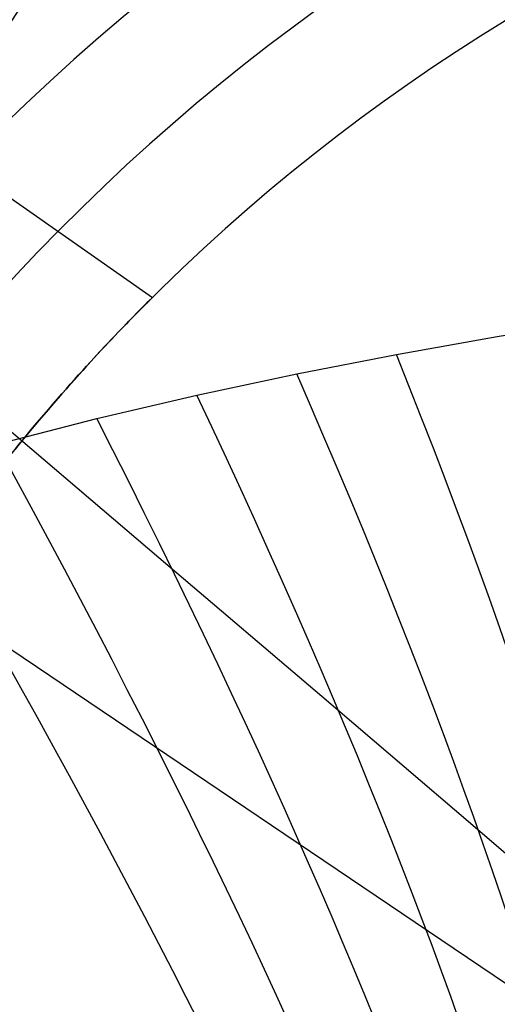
# Model space of a CAD drawing. Extents: x 35624 to 36541, y 4015 to 4839.
# Tile 91 of 150: x 36341 to 36345, y 4153 to 4162. Entities that reach past the tile are written whole.
import ezdxf

# ---------------------------------------------------------------- set-up
doc = ezdxf.new("R2010")
doc.units = 0
for name, color, linetype in [('FUSTO_INTERNO', 200, 'CONTINUOUS'), ('IGES_LEVEL_1', 4, 'CONTINUOUS'), ('PREDEFINITO', 7, 'CONTINUOUS')]:
    doc.layers.add(name, color=color, linetype=linetype)

msp = doc.modelspace()

# ---------------------------------------------------------------- linework, layer by layer
at = {"layer": 'FUSTO_INTERNO'}
for p, q in [((36340.42753172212, 4160.611045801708, -159.656425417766), (36342.08914829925, 4159.447117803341, -159.6564254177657)), ((36340.42753172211, 4160.611045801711, -201.6555076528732), (36342.08914829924, 4159.447117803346, -201.6555076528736)), ((36342.01081707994, 4159.368977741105, -158.8552741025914), (36342.02426331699, 4159.382499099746, -158.9264513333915)), ((36342.02426331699, 4159.382499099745, -160.3863995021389), (36342.01081707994, 4159.368977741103, -160.4575767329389)), ((36342.01081707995, 4159.368977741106, -200.8543563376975), (36342.024263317, 4159.382499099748, -200.9255335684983)), ((36342.024263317, 4159.382499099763, -202.3854817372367), (36342.01081707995, 4159.368977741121, -202.4566589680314)), ((36342.02426331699, 4159.382499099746, -158.9264513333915), (36342.03647122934, 4159.394744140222, -158.9980547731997)), ((36342.03647122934, 4159.39474414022, -160.3147960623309), (36342.02426331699, 4159.382499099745, -160.3863995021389)), ((36342.024263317, 4159.382499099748, -200.9255335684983), (36342.03647122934, 4159.394744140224, -200.9971370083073)), ((36342.03647122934, 4159.394744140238, -202.3138782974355), (36342.024263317, 4159.382499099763, -202.3854817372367)), ((36342.03647122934, 4159.394744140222, -158.9980547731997), (36342.04743191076, 4159.405710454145, -159.0700526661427)), ((36342.04743191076, 4159.405710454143, -160.2427981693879), (36342.03647122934, 4159.39474414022, -160.3147960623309)), ((36342.03647122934, 4159.394744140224, -200.9971370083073), (36342.04743191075, 4159.405710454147, -201.0691349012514)), ((36342.04743191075, 4159.405710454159, -202.2418804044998), (36342.03647122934, 4159.394744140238, -202.3138782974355)), ((36342.04743191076, 4159.405710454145, -159.0700526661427), (36342.05713645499, 4159.415395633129, -159.1424132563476)), ((36342.05713645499, 4159.415395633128, -160.1704375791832), (36342.04743191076, 4159.405710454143, -160.2427981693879)), ((36342.04743191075, 4159.405710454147, -201.0691349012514), (36342.05713645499, 4159.415395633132, -201.1414954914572)), ((36342.05713645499, 4159.415395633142, -202.1695198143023), (36342.04743191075, 4159.405710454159, -202.2418804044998)), ((36342.05713645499, 4159.415395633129, -159.1424132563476), (36342.06557595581, 4159.42379726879, -159.2151047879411)), ((36342.06557595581, 4159.423797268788, -160.0977460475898), (36342.05713645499, 4159.415395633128, -160.1704375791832)), ((36342.05713645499, 4159.415395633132, -201.1414954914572), (36342.06557595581, 4159.423797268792, -201.2141870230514)), ((36342.06557595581, 4159.423797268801, -202.0968282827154), (36342.05713645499, 4159.415395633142, -202.1695198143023)), ((36342.06557595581, 4159.42379726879, -159.2151047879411), (36342.07274150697, 4159.430912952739, -159.28809550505)), ((36342.07274150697, 4159.430912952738, -160.024755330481), (36342.06557595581, 4159.423797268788, -160.0977460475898)), ((36342.06557595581, 4159.423797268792, -201.2141870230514), (36342.07274150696, 4159.430912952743, -201.287177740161)), ((36342.07274150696, 4159.43091295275, -202.0238375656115), (36342.06557595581, 4159.423797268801, -202.0968282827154)), ((36342.07274150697, 4159.430912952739, -159.28809550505), (36342.07862420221, 4159.436740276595, -159.3613536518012)), ((36342.07862420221, 4159.436740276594, -159.9514971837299), (36342.07274150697, 4159.430912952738, -160.024755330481)), ((36342.07274150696, 4159.430912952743, -201.287177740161), (36342.0786242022, 4159.436740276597, -201.3604358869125)), ((36342.0786242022, 4159.436740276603, -201.9505794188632), (36342.07274150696, 4159.43091295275, -202.0238375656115)), ((36342.07862420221, 4159.436740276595, -159.3613536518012), (36342.0832151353, 4159.441276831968, -159.4348474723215)), ((36342.0832151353, 4159.441276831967, -159.8780033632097), (36342.07862420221, 4159.436740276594, -159.9514971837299)), ((36342.0786242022, 4159.436740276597, -201.3604358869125), (36342.0832151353, 4159.441276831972, -201.4339297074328)), ((36342.0832151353, 4159.441276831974, -201.8770855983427), (36342.0786242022, 4159.436740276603, -201.9505794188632)), ((36342.0832151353, 4159.441276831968, -159.4348474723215), (36342.0865054, 4159.444520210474, -159.5085452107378)), ((36342.0865054, 4159.444520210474, -159.8043056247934), (36342.0832151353, 4159.441276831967, -159.8780033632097)), ((36342.0832151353, 4159.441276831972, -201.4339297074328), (36342.0865054, 4159.444520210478, -201.5076274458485)), ((36342.0865054, 4159.444520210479, -201.8033878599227), (36342.0832151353, 4159.441276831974, -201.8770855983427)), ((36342.0865054, 4159.444520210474, -159.5085452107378), (36342.08848609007, 4159.446468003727, -159.5824151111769)), ((36342.08848609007, 4159.446468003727, -159.7304357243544), (36342.0865054, 4159.444520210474, -159.8043056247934)), ((36342.0865054, 4159.444520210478, -201.5076274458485), (36342.08848609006, 4159.446468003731, -201.5814973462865)), ((36342.08848609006, 4159.446468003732, -201.7295179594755), (36342.0865054, 4159.444520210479, -201.8033878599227)), ((36342.08848609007, 4159.446468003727, -159.5824151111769), (36342.08914829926, 4159.447117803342, -159.6564254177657)), ((36342.08914829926, 4159.447117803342, -159.6564254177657), (36342.08848609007, 4159.446468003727, -159.7304357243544)), ((36342.08848609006, 4159.446468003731, -201.5814973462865), (36342.08914829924, 4159.447117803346, -201.6555076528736)), ((36342.08914829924, 4159.447117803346, -201.6555076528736), (36342.08848609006, 4159.446468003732, -201.7295179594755)), ((36341.92532274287, 4159.282310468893, -158.5068925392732), (36341.94482700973, 4159.302177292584, -158.5754623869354)), ((36341.94482700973, 4159.302177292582, -160.7373884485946), (36341.92532274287, 4159.282310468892, -160.8059582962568)), ((36341.92532274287, 4159.282310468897, -200.5059747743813), (36341.94482700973, 4159.302177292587, -200.5745446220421)), ((36341.94482700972, 4159.302177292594, -202.7364706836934), (36341.92532274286, 4159.2823104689, -202.8050405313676)), ((36341.94482700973, 4159.302177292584, -158.5754623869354), (36341.96313748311, 4159.320779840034, -158.6446172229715)), ((36341.96313748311, 4159.320779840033, -160.6682336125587), (36341.94482700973, 4159.302177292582, -160.7373884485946)), ((36341.94482700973, 4159.302177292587, -200.5745446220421), (36341.96313748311, 4159.320779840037, -200.6436994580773)), ((36341.96313748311, 4159.320779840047, -202.6673158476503), (36341.94482700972, 4159.302177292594, -202.7364706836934)), ((36341.96313748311, 4159.320779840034, -158.6446172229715), (36341.98024525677, 4159.338115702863, -158.7143252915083)), ((36341.98024525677, 4159.338115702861, -160.5985255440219), (36341.96313748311, 4159.320779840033, -160.6682336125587)), ((36341.96313748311, 4159.320779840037, -200.6436994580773), (36341.98024525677, 4159.338115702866, -200.7134075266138)), ((36341.98024525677, 4159.338115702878, -202.5976077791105), (36341.96313748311, 4159.320779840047, -202.6673158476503)), ((36341.98024525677, 4159.338115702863, -158.7143252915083), (36341.99614142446, 4159.354182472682, -158.7845548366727)), ((36341.99614142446, 4159.35418247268, -160.5282959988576), (36341.98024525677, 4159.338115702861, -160.5985255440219)), ((36341.98024525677, 4159.338115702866, -200.7134075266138), (36341.99614142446, 4159.354182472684, -200.7836370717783)), ((36341.99614142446, 4159.354182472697, -202.5273782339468), (36341.98024525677, 4159.338115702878, -202.5976077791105)), ((36341.99614142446, 4159.354182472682, -158.7845548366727), (36342.01081707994, 4159.368977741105, -158.8552741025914)), ((36342.01081707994, 4159.368977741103, -160.4575767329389), (36341.99614142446, 4159.35418247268, -160.5282959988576)), ((36341.99614142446, 4159.354182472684, -200.7836370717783), (36342.01081707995, 4159.368977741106, -200.8543563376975)), ((36342.01081707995, 4159.368977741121, -202.4566589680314), (36341.99614142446, 4159.354182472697, -202.5273782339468)), ((36341.83621516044, 4159.190769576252, -158.2406623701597), (36341.86010549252, 4159.215446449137, -158.3059400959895)), ((36341.86010549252, 4159.215446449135, -161.0069107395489), (36341.83621516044, 4159.190769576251, -161.0721884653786)), ((36341.83621516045, 4159.190769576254, -200.2397446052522), (36341.86010549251, 4159.215446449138, -200.3050223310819)), ((36341.86010549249, 4159.21544644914, -203.0059929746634), (36341.83621516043, 4159.190769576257, -203.0712707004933)), ((36341.86010549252, 4159.215446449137, -158.3059400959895), (36341.88293493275, 4159.238933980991, -158.3720890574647)), ((36341.88293493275, 4159.238933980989, -160.9407617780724), (36341.86010549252, 4159.215446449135, -161.0069107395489)), ((36341.86010549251, 4159.215446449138, -200.3050223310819), (36341.88293493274, 4159.238933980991, -200.3711712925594)), ((36341.88293493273, 4159.238933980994, -202.9398440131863), (36341.86010549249, 4159.21544644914, -203.0059929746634)), ((36341.88293493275, 4159.238933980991, -158.3720890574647), (36341.90468138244, 4159.261224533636, -158.4390822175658)), ((36341.90468138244, 4159.261224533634, -160.8737686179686), (36341.88293493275, 4159.238933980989, -160.9407617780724)), ((36341.88293493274, 4159.238933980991, -200.3711712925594), (36341.90468138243, 4159.261224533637, -200.4381644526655)), ((36341.90468138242, 4159.26122453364, -202.8728508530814), (36341.88293493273, 4159.238933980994, -202.9398440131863)), ((36341.90468138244, 4159.261224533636, -158.4390822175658), (36341.92532274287, 4159.282310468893, -158.5068925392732)), ((36341.92532274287, 4159.282310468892, -160.8059582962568), (36341.90468138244, 4159.261224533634, -160.8737686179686)), ((36341.90468138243, 4159.261224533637, -200.4381644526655), (36341.92532274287, 4159.282310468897, -200.5059747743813)), ((36341.92532274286, 4159.2823104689, -202.8050405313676), (36341.90468138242, 4159.26122453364, -202.8728508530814)), ((36341.75839980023, 4159.109679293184, -158.0503269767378), (36341.78534021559, 4159.137878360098, -158.1128287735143)), ((36341.7853402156, 4159.137878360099, -161.2000220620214), (36341.75839980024, 4159.109679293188, -161.2625238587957)), ((36341.75839980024, 4159.109679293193, -200.0494092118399), (36341.7853402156, 4159.137878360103, -200.1119110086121)), ((36341.78534021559, 4159.137878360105, -203.1991042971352), (36341.75839980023, 4159.109679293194, -203.2616060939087)), ((36341.78534021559, 4159.137878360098, -158.1128287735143), (36341.81128603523, 4159.164911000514, -158.1762829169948)), ((36341.81128603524, 4159.164911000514, -161.1365679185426), (36341.7853402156, 4159.137878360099, -161.2000220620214)), ((36341.7853402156, 4159.137878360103, -200.1119110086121), (36341.81128603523, 4159.164911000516, -200.1753651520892)), ((36341.81128603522, 4159.164911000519, -203.135650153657), (36341.78534021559, 4159.137878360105, -203.1991042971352)), ((36341.81128603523, 4159.164911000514, -158.1762829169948), (36341.83621516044, 4159.190769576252, -158.2406623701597)), ((36341.83621516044, 4159.190769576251, -161.0721884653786), (36341.81128603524, 4159.164911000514, -161.1365679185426)), ((36341.81128603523, 4159.164911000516, -200.1753651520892), (36341.83621516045, 4159.190769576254, -200.2397446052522)), ((36341.83621516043, 4159.190769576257, -203.0712707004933), (36341.81128603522, 4159.164911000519, -203.135650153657)), ((36341.67183196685, 4159.018159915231, -157.8688060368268), (36341.70162357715, 4159.049812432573, -157.9282885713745)), ((36341.70162357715, 4159.049812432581, -161.3845622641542), (36341.67183196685, 4159.018159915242, -161.4440447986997)), ((36341.67183196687, 4159.018159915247, -199.8678882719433), (36341.70162357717, 4159.049812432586, -199.9273708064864)), ((36341.70162357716, 4159.049812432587, -203.3836444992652), (36341.67183196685, 4159.018159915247, -203.4431270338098)), ((36341.70162357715, 4159.049812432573, -157.9282885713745), (36341.73048688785, 4159.08032143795, -157.9888045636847)), ((36341.73048688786, 4159.080321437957, -161.3240462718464), (36341.70162357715, 4159.049812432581, -161.3845622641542)), ((36341.70162357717, 4159.049812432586, -199.9273708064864), (36341.73048688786, 4159.080321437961, -199.9878867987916)), ((36341.73048688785, 4159.080321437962, -203.3231285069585), (36341.70162357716, 4159.049812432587, -203.3836444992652)), ((36341.73048688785, 4159.08032143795, -157.9888045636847), (36341.75839980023, 4159.109679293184, -158.0503269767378)), ((36341.75839980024, 4159.109679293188, -161.2625238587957), (36341.73048688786, 4159.080321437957, -161.3240462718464)), ((36341.73048688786, 4159.080321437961, -199.9878867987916), (36341.75839980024, 4159.109679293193, -200.0494092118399)), ((36341.75839980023, 4159.109679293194, -203.2616060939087), (36341.73048688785, 4159.080321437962, -203.3231285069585)), ((36341.57710832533, 4158.91641767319, -157.6968295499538), (36341.60955224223, 4158.951454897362, -157.753049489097)), ((36341.60955224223, 4158.951454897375, -161.559801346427), (36341.57710832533, 4158.916417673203, -161.6160212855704)), ((36341.57710832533, 4158.916417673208, -199.695911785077), (36341.60955224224, 4158.951454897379, -199.7521317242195)), ((36341.60955224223, 4158.951454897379, -203.5588835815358), (36341.57710832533, 4158.916417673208, -203.6151035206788)), ((36341.60955224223, 4158.951454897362, -157.753049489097), (36341.64113415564, 4158.985371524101, -157.8103839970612)), ((36341.64113415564, 4158.985371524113, -161.5024668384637), (36341.60955224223, 4158.951454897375, -161.559801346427)), ((36341.60955224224, 4158.951454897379, -199.7521317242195), (36341.64113415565, 4158.985371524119, -199.8094662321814)), ((36341.64113415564, 4158.985371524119, -203.501549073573), (36341.60955224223, 4158.951454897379, -203.5588835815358)), ((36341.64113415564, 4158.985371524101, -157.8103839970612), (36341.67183196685, 4159.018159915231, -157.8688060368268)), ((36341.67183196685, 4159.018159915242, -161.4440447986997), (36341.64113415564, 4158.985371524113, -161.5024668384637)), ((36341.64113415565, 4158.985371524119, -199.8094662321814), (36341.67183196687, 4159.018159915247, -199.8678882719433)), ((36341.67183196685, 4159.018159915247, -203.4431270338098), (36341.64113415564, 4158.985371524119, -203.501549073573)), ((36341.50972287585, 4158.843011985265, -157.5878415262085), (36341.54382450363, 4158.880267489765, -157.6417512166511)), ((36341.54382450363, 4158.880267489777, -161.6710996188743), (36341.50972287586, 4158.843011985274, -161.7250093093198)), ((36341.50972287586, 4158.843011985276, -199.586923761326), (36341.54382450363, 4158.880267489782, -199.6408334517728)), ((36341.54382450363, 4158.880267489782, -203.6701818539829), (36341.50972287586, 4158.843011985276, -203.7240915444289)), ((36341.54382450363, 4158.880267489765, -157.6417512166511), (36341.57710832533, 4158.91641767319, -157.6968295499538)), ((36341.57710832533, 4158.916417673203, -161.6160212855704), (36341.54382450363, 4158.880267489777, -161.6710996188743)), ((36341.54382450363, 4158.880267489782, -199.6408334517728), (36341.57710832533, 4158.916417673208, -199.695911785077)), ((36341.57710832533, 4158.916417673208, -203.6151035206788), (36341.54382450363, 4158.880267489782, -203.6701818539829)), ((36341.43919628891, 4158.765256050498, -157.4836906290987), (36341.47482554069, 4158.804658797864, -157.5351275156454)), ((36341.47482554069, 4158.80465879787, -161.7777233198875), (36341.43919628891, 4158.765256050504, -161.829160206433)), ((36341.43919628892, 4158.765256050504, -199.4827728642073), (36341.4748255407, 4158.804658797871, -199.5342097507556)), ((36341.4748255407, 4158.804658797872, -203.7768055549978), (36341.43919628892, 4158.765256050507, -203.8282424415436)), ((36341.47482554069, 4158.804658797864, -157.5351275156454), (36341.50972287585, 4158.843011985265, -157.5878415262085)), ((36341.50972287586, 4158.843011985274, -161.7250093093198), (36341.47482554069, 4158.80465879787, -161.7777233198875)), ((36341.4748255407, 4158.804658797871, -199.5342097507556), (36341.50972287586, 4158.843011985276, -199.586923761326)), ((36341.50972287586, 4158.843011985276, -203.7240915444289), (36341.4748255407, 4158.804658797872, -203.7768055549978)), ((36341.36597346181, 4158.683479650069, -157.384902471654), (36341.40290344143, 4158.7248581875, -157.433609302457)), ((36341.40290344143, 4158.724858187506, -161.8792415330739), (36341.36597346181, 4158.683479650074, -161.9279483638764)), ((36341.36597346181, 4158.683479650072, -199.383984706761), (36341.40290344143, 4158.724858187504, -199.4326915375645)), ((36341.40290344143, 4158.724858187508, -203.8783237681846), (36341.36597346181, 4158.683479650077, -203.9270305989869)), ((36341.40290344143, 4158.7248581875, -157.433609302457), (36341.43919628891, 4158.765256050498, -157.4836906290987)), ((36341.43919628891, 4158.765256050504, -161.829160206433), (36341.40290344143, 4158.724858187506, -161.8792415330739)), ((36341.40290344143, 4158.724858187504, -199.4326915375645), (36341.43919628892, 4158.765256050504, -199.4827728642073)), ((36341.43919628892, 4158.765256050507, -203.8282424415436), (36341.40290344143, 4158.724858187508, -203.8783237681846)), ((36341.29030796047, 4158.597838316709, -157.2916880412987), (36341.32843281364, 4158.641134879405, -157.3375890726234)), ((36341.32843281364, 4158.641134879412, -161.9752617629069), (36341.29030796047, 4158.597838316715, -162.0211627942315)), ((36341.29030796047, 4158.597838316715, -199.2907702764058), (36341.32843281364, 4158.64113487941, -199.3366713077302)), ((36341.32843281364, 4158.641134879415, -203.974343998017), (36341.29030796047, 4158.597838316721, -204.0202450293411)), ((36341.32843281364, 4158.641134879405, -157.3375890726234), (36341.36597346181, 4158.683479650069, -157.384902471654)), ((36341.36597346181, 4158.683479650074, -161.9279483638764), (36341.32843281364, 4158.641134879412, -161.9752617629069)), ((36341.32843281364, 4158.64113487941, -199.3366713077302), (36341.36597346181, 4158.683479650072, -199.383984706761)), ((36341.36597346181, 4158.683479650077, -203.9270305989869), (36341.32843281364, 4158.641134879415, -203.974343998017)), ((36341.21241149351, 4158.508447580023, -157.2041988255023), (36341.25162536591, 4158.553604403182, -157.2472183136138)), ((36341.25162536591, 4158.553604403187, -162.0656325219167), (36341.21241149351, 4158.508447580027, -162.1086520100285)), ((36341.2124114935, 4158.50844758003, -199.2032810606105), (36341.2516253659, 4158.553604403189, -199.2463005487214)), ((36341.25162536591, 4158.553604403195, -204.0647147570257), (36341.21241149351, 4158.508447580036, -204.107734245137)), ((36341.25162536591, 4158.553604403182, -157.2472183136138), (36341.29030796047, 4158.597838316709, -157.2916880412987)), ((36341.29030796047, 4158.597838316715, -162.0211627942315), (36341.25162536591, 4158.553604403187, -162.0656325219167)), ((36341.2516253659, 4158.553604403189, -199.2463005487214), (36341.29030796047, 4158.597838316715, -199.2907702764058)), ((36341.29030796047, 4158.597838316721, -204.0202450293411), (36341.25162536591, 4158.553604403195, -204.0647147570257)), ((36341.1324957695, 4158.415422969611, -157.122586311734), (36341.17269280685, 4158.462382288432, -157.1626485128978)), ((36341.17269280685, 4158.462382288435, -162.1502023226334), (36341.1324957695, 4158.415422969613, -162.1902645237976)), ((36341.13249576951, 4158.415422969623, -199.1216685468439), (36341.17269280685, 4158.462382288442, -199.1617307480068)), ((36341.17269280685, 4158.462382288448, -204.1492845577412), (36341.13249576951, 4158.415422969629, -204.1893467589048)), ((36341.17269280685, 4158.462382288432, -157.1626485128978), (36341.21241149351, 4158.508447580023, -157.2041988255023)), ((36341.21241149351, 4158.508447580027, -162.1086520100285), (36341.17269280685, 4158.462382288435, -162.1502023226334)), ((36341.17269280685, 4158.462382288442, -199.1617307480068), (36341.2124114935, 4158.50844758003, -199.2032810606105)), ((36341.21241149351, 4158.508447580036, -204.107734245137), (36341.17269280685, 4158.462382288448, -204.1492845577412)), ((36341.0507724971, 4158.318880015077, -157.0470019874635), (36341.09184684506, 4158.367584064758, -157.0840311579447)), ((36341.09184684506, 4158.367584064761, -162.2288196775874), (36341.0507724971, 4158.318880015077, -162.265848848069)), ((36341.0507724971, 4158.31888001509, -199.0460842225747), (36341.09184684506, 4158.367584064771, -199.0831133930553)), ((36341.09184684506, 4158.367584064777, -204.2279019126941), (36341.0507724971, 4158.318880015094, -204.2649310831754)), ((36341.09184684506, 4158.367584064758, -157.0840311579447), (36341.1324957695, 4158.415422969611, -157.122586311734)), ((36341.1324957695, 4158.415422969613, -162.1902645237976), (36341.09184684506, 4158.367584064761, -162.2288196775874)), ((36341.09184684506, 4158.367584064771, -199.0831133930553), (36341.13249576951, 4158.415422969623, -199.1216685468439)), ((36341.13249576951, 4158.415422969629, -204.1893467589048), (36341.09184684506, 4158.367584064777, -204.2279019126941)), ((36340.96745338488, 4158.218934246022, -156.9775973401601), (36341.00929918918, 4158.269325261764, -157.0115177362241)), ((36341.00929918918, 4158.269325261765, -162.3013330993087), (36340.96745338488, 4158.218934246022, -162.3352534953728)), ((36340.96745338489, 4158.218934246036, -198.9766795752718), (36341.00929918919, 4158.269325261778, -199.0105999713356)), ((36341.00929918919, 4158.269325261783, -204.300415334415), (36340.96745338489, 4158.218934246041, -204.3343357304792)), ((36341.00929918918, 4158.269325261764, -157.0115177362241), (36341.0507724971, 4158.318880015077, -157.0470019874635)), ((36341.0507724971, 4158.318880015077, -162.265848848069), (36341.00929918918, 4158.269325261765, -162.3013330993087)), ((36341.00929918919, 4158.269325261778, -199.0105999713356), (36341.0507724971, 4158.31888001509, -199.0460842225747)), ((36341.0507724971, 4158.318880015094, -204.2649310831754), (36341.00929918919, 4158.269325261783, -204.300415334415)), ((36340.88275014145, 4158.11570119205, -156.9145238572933), (36340.92526154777, 4158.167721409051, -156.9452597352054)), ((36340.92526154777, 4158.167721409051, -162.3675911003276), (36340.88275014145, 4158.115701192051, -162.3983269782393)), ((36340.88275014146, 4158.115701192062, -198.9136060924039), (36340.92526154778, 4158.167721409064, -198.9443419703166)), ((36340.92526154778, 4158.16772140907, -204.3666733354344), (36340.88275014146, 4158.115701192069, -204.3974092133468)), ((36340.92526154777, 4158.167721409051, -156.9452597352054), (36340.96745338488, 4158.218934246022, -156.9775973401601)), ((36340.96745338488, 4158.218934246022, -162.3352534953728), (36340.92526154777, 4158.167721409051, -162.3675911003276)), ((36340.92526154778, 4158.167721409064, -198.9443419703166), (36340.96745338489, 4158.218934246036, -198.9766795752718)), ((36340.96745338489, 4158.218934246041, -204.3343357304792), (36340.92526154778, 4158.16772140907, -204.3666733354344))]:
    msp.add_line(p, q, dxfattribs=at)
at = {"layer": 'FUSTO_INTERNO', "extrusion": (5.973068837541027e-06, -1.442026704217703e-05, 0.9999999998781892)}
msp.add_arc((36202.10238455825, 4253.81776364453, -184.9988621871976), 153.4335571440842, 269.9851426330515, 0.0358529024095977, dxfattribs=at)
at = {"layer": 'FUSTO_INTERNO'}
for centre, radius, start, end in [((36202.06339247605, 4253.916306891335, -193.153372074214), 151.5287816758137, 314.9996421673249, 0), ((36202.06339668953, 4253.916306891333, -193.153372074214), 166.5287774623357, 314.9996736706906, 3.129e-13), ((36354.01146024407, 4147.432000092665, -206.6554839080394), 18.92644604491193, 89.12196653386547, 200.8572677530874), ((36354.01146024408, 4147.432000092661, -154.6564491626), 18.92644604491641, 89.12196653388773, 200.8572677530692), ((36354.01146024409, 4147.432000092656, -154.6564491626), 18.92644604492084, 89.12196653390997, 200.8572677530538), ((36354.01146024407, 4147.432000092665, -206.6554839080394), 18.92644604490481, 89.12196653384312, 200.8572677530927), ((36354.01146024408, 4147.432000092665, -180.6559665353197), 18.92644604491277, 89.12196653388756, 200.8572677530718), ((36354.01146024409, 4147.432000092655, -154.6564491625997), 17.92644604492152, 89.12196653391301, 200.8572677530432), ((36354.01146024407, 4147.432000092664, -206.6554839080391), 17.9264460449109, 89.12196653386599, 200.8572677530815), ((36354.0114602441, 4147.432000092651, -154.6564491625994), 16.92644604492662, 89.1219665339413, 200.8572677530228), ((36354.01146024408, 4147.432000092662, -206.6554839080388), 16.926446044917, 89.12196653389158, 200.8572677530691), ((36354.01146024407, 4147.432000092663, -180.6559665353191), 16.92644604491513, 89.12196653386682, 200.8572677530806)]:
    msp.add_arc(centre, radius, start, end, dxfattribs=at)
at = {"layer": 'FUSTO_INTERNO', "extrusion": (2.038042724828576e-05, -2.038052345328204e-05, 0.9999999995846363)}
msp.add_arc((36202.21394253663, 4253.771787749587, -159.5004293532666), 153.3241927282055, 314.9977771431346, 0.0527909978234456, dxfattribs=at)
at = {"layer": 'IGES_LEVEL_1'}
for p, q in [((36342.24655777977, 4157.071055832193, -110.3353187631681), (36339.50166595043, 4159.400724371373, -108.4374437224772)), ((36345.12875029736, 4159.103303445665, -316.8578095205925), (36345.92850579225, 4159.232673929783, -316.5734895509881)), ((36344.23923581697, 4158.945468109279, -317.1536672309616), (36345.12875029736, 4159.103303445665, -316.8578095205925)), ((36343.36164108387, 4158.774518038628, -317.4251781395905), (36344.23923581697, 4158.945468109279, -317.1536672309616)), ((36342.48137100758, 4158.586773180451, -317.6777934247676), (36343.36164108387, 4158.774518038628, -317.4251781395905)), ((36341.60038403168, 4158.381219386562, -317.9114216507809), (36342.48137100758, 4158.586773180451, -317.6777934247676)), ((36340.72076927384, 4158.156740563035, -318.1260778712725), (36341.60038403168, 4158.381219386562, -317.9114216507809)), ((36343.5827101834, 4155.933556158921, -111.3150295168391), (36342.24655777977, 4157.071055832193, -110.3353187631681)), ((36344.89110628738, 4154.816636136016, -112.3221078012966), (36343.5827101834, 4155.933556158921, -111.3150295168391)), ((36346.16912176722, 4153.721947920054, -113.3626221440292), (36344.89110628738, 4154.816636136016, -112.3221078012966))]:
    msp.add_line(p, q, dxfattribs=at)
at = {"layer": 'IGES_LEVEL_1', "extrusion": (3.242475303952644e-08, 4.027019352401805e-16, 0.9999999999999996)}
msp.add_arc((36144.5877265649, 4312.185793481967, -319.7296755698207), 200.0000000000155, 270.0000000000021, 359.9999999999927, dxfattribs=at)
msp.add_arc((36144.5877265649, 4312.185793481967, -319.7296755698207), 200.0000000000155, 270.0000000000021, 359.9999999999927, dxfattribs=at)
at = {"layer": 'IGES_LEVEL_1', "extrusion": (0.8761496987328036, 0.4324904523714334, 0.2128701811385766)}
msp.add_arc((-12352.55160355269, -7623.989951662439, 33574.18590543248), 16.11196630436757, 180.6402660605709, 250.5561845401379, dxfattribs=at)
at = {"layer": 'IGES_LEVEL_1', "extrusion": (0.8707402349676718, 0.4520556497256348, 0.1935384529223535)}
msp.add_arc((-13049.66857610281, -6909.707294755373, 33464.19079379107), 16.11113019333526, 180.6226457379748, 251.27155256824, dxfattribs=at)
at = {"layer": 'IGES_LEVEL_1', "extrusion": (0.86427571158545, 0.4716186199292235, 0.1749381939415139)}
msp.add_arc((-13752.80495623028, -6226.785509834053, 33315.61692309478), 16.10998440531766, 180.6038836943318, 252.0182690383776, dxfattribs=at)
at = {"layer": 'IGES_LEVEL_1', "extrusion": (0.8567846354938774, 0.4911459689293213, 0.157148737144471)}
msp.add_arc((-14461.16766268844, -5578.258900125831, 33129.33763303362), 16.10856363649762, 180.5841806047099, 252.7914306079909, dxfattribs=at)
at = {"layer": 'IGES_LEVEL_1', "extrusion": (0.8482986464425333, 0.5106089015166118, 0.1402424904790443)}
msp.add_arc((-15173.99189601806, -4966.784251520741, 32906.36129150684), 16.10686835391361, 180.5636820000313, 253.5853421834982, dxfattribs=at)
at = {"layer": 'IGES_LEVEL_1', "extrusion": (0.8388522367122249, 0.5299820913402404, 0.124281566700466)}
msp.add_arc((-15890.49300154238, -4394.523687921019, 32647.81744347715), 16.10495258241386, 180.5426217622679, 254.3932212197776, dxfattribs=at)
at = {"layer": 'IGES_LEVEL_1', "extrusion": (0.8162404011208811, 0.5699684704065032, 0.0942738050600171)}
msp.add_arc((-17391.75968159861, -3334.734067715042, 32000.08311123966), 16.10020578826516, 180.4974594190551, 256.0881199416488, dxfattribs=at)
at = {"layer": 'IGES_LEVEL_1', "extrusion": (0.7899161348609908, 0.6093363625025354, 0.06885998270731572)}
msp.add_arc((-18899.06887424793, -2458.447636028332, 31213.45049033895), 16.09453333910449, 180.4515808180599, 257.7338429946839, dxfattribs=at)
at = {"layer": 'IGES_LEVEL_1', "extrusion": (0.7725210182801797, 0.632526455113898, 0.05587092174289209)}
msp.add_arc((-19800.05393196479, -2020.644533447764, 30680.82335637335), 16.09069631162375, 180.4241592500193, 258.6587917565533, dxfattribs=at)
at = {"layer": 'IGES_LEVEL_1', "extrusion": (0.7418948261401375, 0.669428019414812, 0.03818630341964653)}
msp.add_arc((-21252.6924247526, -1439.557555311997, 29725.27329223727), 16.08374100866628, 180.3800354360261, 260.0035038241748, dxfattribs=at)
at = {"layer": 'IGES_LEVEL_1', "extrusion": (0.7086985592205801, 0.7050927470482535, 0.02430165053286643)}
msp.add_arc((-22677.62424945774, -1000.49599027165, 28670.02977675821), 16.07585516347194, 180.3365879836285, 261.0806779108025, dxfattribs=at)
at = {"layer": 'PREDEFINITO'}
msp.add_line((36339.93560656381, 4156.96154032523, -152.6564491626), (36354.04137733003, 4147.441697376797, -142.3697434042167), dxfattribs=at)

doc.saveas('drawing.dxf')
